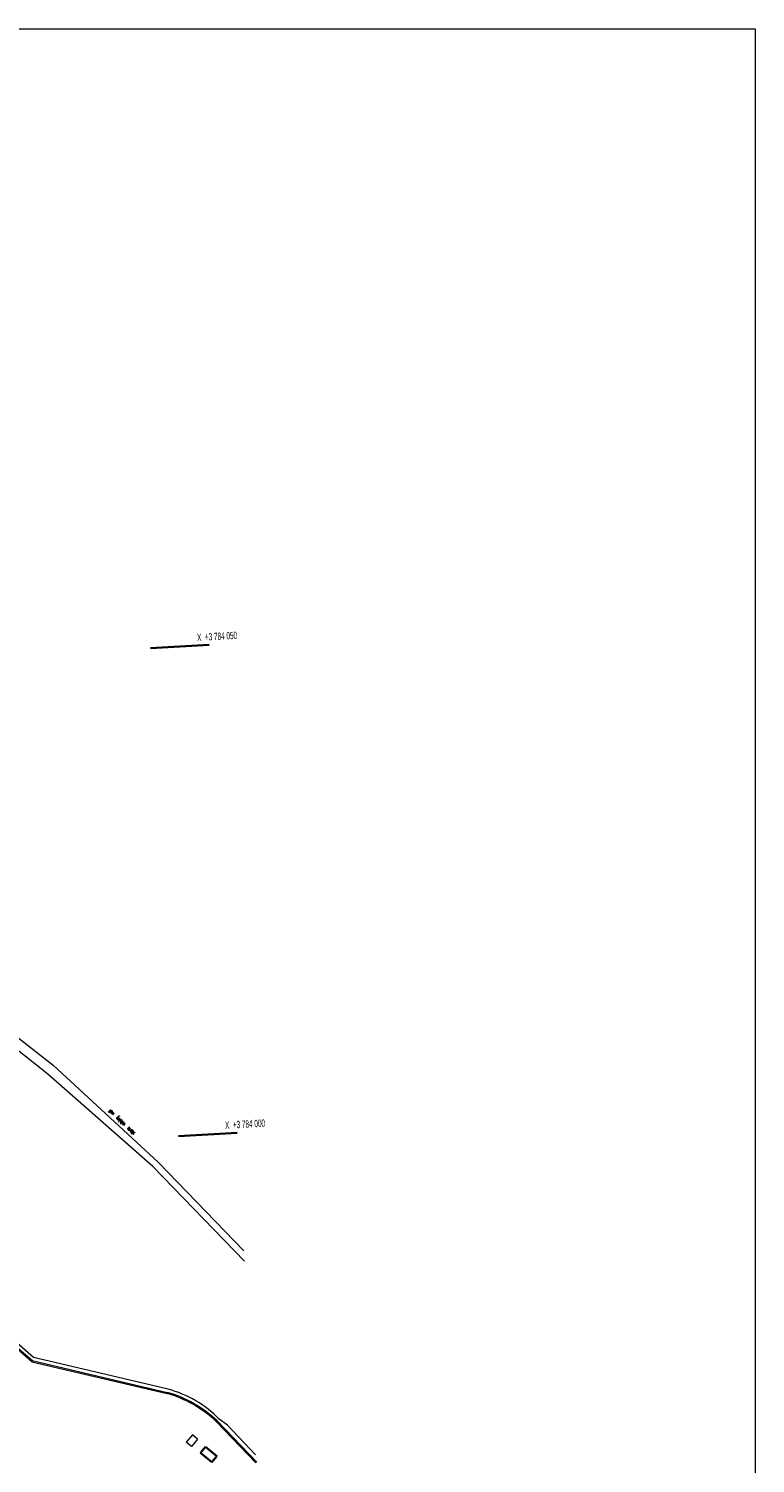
# Model space of a CAD drawing. Header units: millimetres. Extents: x -738537 to 1850049, y -250217 to 604013.
# Tile 79 of 220: x -444914 to -370600, y -5761 to 141062. Entities that reach past the tile are written whole.
import ezdxf

# ---------------------------------------------------------------- set-up
doc = ezdxf.new("R2010")
doc.units = ezdxf.units.MM
doc.header["$MEASUREMENT"] = 0
for name, color, linetype, lineweight in [('0_Pen_No__161', 1, 'Continuous', 5), ('BUILDING_Pen_No__1', 214, 'Continuous', 35), ('GRID_Pen_No__1', 214, 'Continuous', 35), ('GRID_Pen_No__3', 30, 'Continuous', 15), ('GRID_Pen_No__6', 7, 'Continuous', 5), ('Text_Pen_No__15', 7, 'Continuous', 20), ('TOPO_Pen_No__15', 7, 'Continuous', 20)]:
    doc.layers.add(name, color=color, linetype=linetype, lineweight=lineweight)
doc.layers.add('ROAD_Pen_No__7', color=7, linetype='Continuous', lineweight=5, true_color=0x9f07ff)
doc.styles.add('GENERATED_STYLE_2', font='arial.ttf')
doc.styles.add('GENERATED_STYLE_8', font='txt.shx')

msp = doc.modelspace()

# ---------------------------------------------------------------- linework, layer by layer
at = {"layer": '0_Pen_No__161', "color": 1, "linetype": 'Continuous', "lineweight": 5}
msp.add_lwpolyline([(-738537.2, 141061.5), (-370599.6, 141061.5), (-370599.6, -126378.5), (-738537.2, -126378.5)], close=True, dxfattribs=at)
at = {"layer": 'BUILDING_Pen_No__1', "color": 214, "linetype": 'Continuous', "lineweight": 35}
for p, q in [((-426822.9, -4082.6), (-427326.3, -4686.3)), ((-425676.4, -5038.7), (-426822.9, -4082.6)), ((-426179.8, -5642.4), (-427326.3, -4686.3)), ((-425676.4, -5038.7), (-426179.8, -5642.4))]:
    msp.add_line(p, q, dxfattribs=at)
at = {"layer": 'GRID_Pen_No__1', "color": 214, "linetype": 'Continuous', "lineweight": 35}
for p, q in [((-426458.7, 77992.1), (-432448.9, 77649.4)), ((-426458.7, 77992.1), (-432448.9, 77649.4)), ((-429592.9, 27731.1), (-423602.7, 28073.8)), ((-429592.9, 27731.1), (-423602.7, 28073.8))]:
    msp.add_line(p, q, dxfattribs=at)
at = {"layer": 'GRID_Pen_No__3', "color": 30, "linetype": 'Continuous', "lineweight": 15}
msp.add_line((-427593.2, 77927.2), (-427643.1, 77924.4), dxfattribs=at)
msp.add_line((-427593.2, 77927.2), (-427643.1, 77924.4), dxfattribs=at)
at = {"layer": 'ROAD_Pen_No__7', "color": 18, "linetype": 'Continuous', "lineweight": 5, "true_color": 0x000000}
for p, q in [((-454647.6, 44577.6), (-442428.9, 34969.8)), ((-442968.8, 34077.5), (-454960.4, 43568.1)), ((-432220.3, 24605.9), (-442968.8, 34077.5)), ((-442428.9, 34969.8), (-431652.4, 25009)), ((-431652.4, 25009), (-422911.2, 15987.7)), ((-422851.4, 14942.9), (-432220.3, 24605.9)), ((-456729.1, 15130.6), (-444580, 4637.4)), ((-456655.6, 15215.8), (-444506.4, 4722.5)), ((-444414.3, 5067.6), (-456428.5, 15478.4)), ((-444580, 4637.4), (-430762, 1391.3)), ((-444554.2, 4746.9), (-430736.3, 1500.8)), ((-430656.8, 1828), (-444414.3, 5067.6)), ((-421588.1, -5639.8), (-425627.1, -1426.9)), ((-424585.6, -1871.3), (-425423.1, -1238.1)), ((-421669.3, -5717.6), (-425708.3, -1504.8)), ((-424585.6, -1871.3), (-421716.5, -4892.7))]:
    msp.add_line(p, q, dxfattribs=at)
for centre, radius, start, end in [((-434241, -10537), 12537.8, 46.628849, 73.739953), ((-433648.8, -9279.2), 11503.1, 44.349726, 74.923431), ((-434241, -10537), 12425.3, 46.628849, 73.739953)]:
    msp.add_arc(centre, radius, start, end, dxfattribs=at)
at = {"layer": 'TOPO_Pen_No__15', "color": 7, "linetype": 'Continuous', "lineweight": 20}
for p, q in [((-428175.7, -2847.9), (-428803.9, -3613)), ((-427639.6, -3288), (-428175.7, -2847.9)), ((-428267.9, -4053.1), (-428803.9, -3613)), ((-427639.6, -3288), (-428277.4, -4045.7))]:
    msp.add_line(p, q, dxfattribs=at)

# ---------------------------------------------------------------- texts
at = {"layer": 'GRID_Pen_No__6', "color": 7, "linetype": 'Continuous', "lineweight": 5, "char_height": 750, "attachment_point": 7, "rotation": 3.274249, "style": 'GENERATED_STYLE_2'}
for s, insert in [('\\A1;{\\W0.500000x;\\pql;\\fArial|b0|i0|c0|p34;X  +3 784 050}', (-427665.6, 78368.1)), ('\\A1;{\\W0.500000x;\\pql;\\fArial|b0|i0|c0|p34;X  +3 784 050}', (-427665.6, 78368.1)), ('\\A1;{\\W0.500000x;\\pql;\\fArial|b0|i0|c0|p34;X  +3 784 000}', (-424809.8, 28449.7)), ('\\A1;{\\W0.500000x;\\pql;\\fArial|b0|i0|c0|p34;X  +3 784 000}', (-424809.8, 28449.7))]:
    msp.add_mtext(s, dxfattribs=dict(at, insert=insert))
at = {"layer": 'Text_Pen_No__15', "color": 7, "linetype": 'Continuous', "lineweight": 20, "insert": (-433928.8, 28165.9), "char_height": 400, "attachment_point": 7, "rotation": 136.274249, "style": 'GENERATED_STYLE_8'}
msp.add_mtext('\\A1;{\\W0.500000x;\\pql;\\Ftxt.shx;stone  retaing  wall}', dxfattribs=at)

doc.saveas('drawing.dxf')
